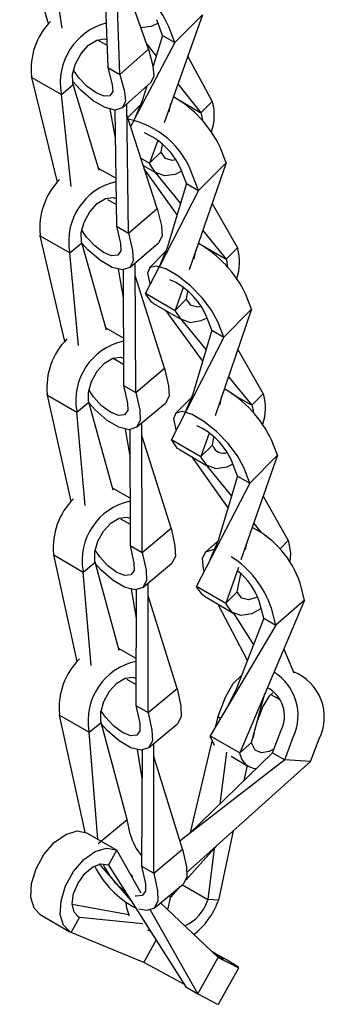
# Model space of a CAD drawing. Header units: inches. Extents: x 0.2 to 47.8, y 0.2 to 35.8.
# Tile 13 of 17: x 38.005 to 38.537, y 16.462 to 18.18. Entities that reach past the tile are written whole.
import ezdxf

# ---------------------------------------------------------------- set-up
doc = ezdxf.new("R2010")
doc.units = ezdxf.units.IN
doc.header["$MEASUREMENT"] = 0
doc.linetypes.add('SLD-Solid', pattern=[0])

msp = doc.modelspace()

# ---------------------------------------------------------------- linework, layer by layer
at = {"color": 7, "linetype": 'SLD-Solid', "lineweight": 25}
for p, q in [((38.0555519, 18.1726965), (38.0053584, 18.350537)), ((38.079416, 18.165135), (38.0569772, 18.3207381)), ((38.1518323, 18.3083958), (38.1591517, 18.0966989)), ((38.1803649, 18.0844528), (38.1727638, 18.3103631)), ((38.2301782, 18.1288365), (38.1734252, 18.2907065)), ((38.2549338, 18.152663), (38.2446731, 18.1800998)), ((38.3247888, 18.1884473), (38.2575801, 18.0001458)), ((38.3247888, 18.1884473), (38.276147, 18.1404169)), ((38.276147, 18.1404169), (38.2658863, 18.1678536)), ((38.1414418, 18.1451234), (38.157804, 18.1356777)), ((38.2549338, 18.152663), (38.2382455, 18.0992022)), ((38.2549338, 18.152663), (38.276147, 18.1404169)), ((38.1803649, 18.0844528), (38.2301782, 18.1288365)), ((38.276147, 18.1404169), (38.2053855, 18.0060698)), ((38.2272234, 18.1372643), (38.2436503, 18.1165165)), ((38.2301782, 18.1288365), (38.2382155, 18.0993127)), ((38.2987922, 18.1156113), (38.3417974, 18.0375393)), ((38.1591517, 18.0966989), (38.1803649, 18.0844528)), ((38.1591517, 18.0966989), (38.167189, 18.0671752)), ((38.0265651, 18.0792585), (38.026204, 18.0807852)), ((38.0265651, 18.0792585), (38.0781839, 18.0494596)), ((38.0712407, 17.8966732), (38.0265651, 18.0792585)), ((38.1803649, 18.0844528), (38.1884022, 18.0549291)), ((38.0781839, 18.0494596), (38.0988097, 18.0670912)), ((38.0988097, 18.0670912), (38.0984486, 18.0686179)), ((38.1443823, 17.9167729), (38.0988097, 18.0670912)), ((38.1848708, 18.0263811), (38.2346841, 18.0707648)), ((38.2273204, 18.0642037), (38.2193762, 18.0387544)), ((38.2818808, 18.0682299), (38.3218076, 18.0178008)), ((38.0781839, 18.0494596), (38.0778227, 18.0509863)), ((38.0953691, 17.8892663), (38.0781839, 18.0494596)), ((38.1955076, 17.8076554), (38.192574, 18.0332447)), ((38.2175172, 18.0327992), (38.1939172, 18.0091194)), ((38.2193762, 18.0387544), (38.2051122, 18.005551)), ((38.2666583, 18.0194715), (38.2695575, 18.0337033)), ((38.2803195, 18.0417514), (38.3218076, 18.0178008)), ((38.3417974, 18.0375393), (38.3218076, 18.0178008)), ((38.3417974, 18.0375393), (38.3423147, 18.0361562)), ((38.1629562, 18.0241856), (38.1723991, 17.9732481)), ((38.1717915, 18.022409), (38.1742944, 17.8199015)), ((38.2456971, 17.8505589), (38.192845, 18.0124026)), ((38.3218076, 18.0178008), (38.3223249, 18.0164177)), ((38.3223249, 18.0164177), (38.3244464, 18.0040265)), ((38.2044771, 18.0043452), (38.1989211, 17.9937966)), ((38.2465093, 17.9691281), (38.2323557, 17.9294733)), ((38.2523455, 17.9492118), (38.2549623, 17.9620576)), ((38.3662662, 17.9305319), (38.3556536, 17.9576184)), ((38.2523455, 17.9492118), (38.2323557, 17.9294733)), ((38.2528627, 17.9478287), (38.2523455, 17.9492118)), ((38.2170391, 17.9383154), (38.2323557, 17.9294733)), ((38.2211789, 17.9256386), (38.2465355, 17.9110005)), ((38.2328729, 17.9280902), (38.2323557, 17.9294733)), ((38.3662662, 17.9305319), (38.301327, 17.7435699)), ((38.3662662, 17.9305319), (38.3178389, 17.8819411)), ((38.1732635, 17.9033086), (38.1432032, 17.920662)), ((38.2237703, 17.9177031), (38.2801339, 17.8393318)), ((38.2419897, 17.9136248), (38.286209, 17.8595391)), ((38.2966257, 17.8941872), (38.2860131, 17.9212737)), ((38.3178389, 17.8819411), (38.3072263, 17.9090276)), ((38.2966257, 17.8941872), (38.2629228, 17.7820841)), ((38.2966257, 17.8941872), (38.3178389, 17.8819411)), ((38.3178389, 17.8819411), (38.2493602, 17.7494802)), ((38.1586075, 17.8665929), (38.1738259, 17.8578075)), ((38.3416175, 17.8595676), (38.3857116, 17.7821463)), ((38.1955076, 17.8076554), (38.2456971, 17.8505589)), ((38.2456971, 17.8505589), (38.2528614, 17.8202732)), ((38.1742944, 17.8199015), (38.1955076, 17.8076554)), ((38.1742944, 17.8199015), (38.1814587, 17.7896158)), ((38.0413578, 17.8029534), (38.0410124, 17.8044935)), ((38.0413578, 17.8029534), (38.0929766, 17.7731545)), ((38.0840572, 17.6187281), (38.0413578, 17.8029534)), ((38.1955076, 17.8076554), (38.2026719, 17.7773696)), ((38.3250897, 17.8119834), (38.36581, 17.7621775)), ((38.0929766, 17.7731545), (38.1136532, 17.7905656)), ((38.1136532, 17.7905656), (38.1133078, 17.7921057)), ((38.1572133, 17.6383416), (38.1136532, 17.7905656)), ((38.1978358, 17.747683), (38.2480254, 17.7905866)), ((38.3174809, 17.7900773), (38.36581, 17.7621775)), ((38.0929766, 17.7731545), (38.0926312, 17.7746946)), ((38.1082819, 17.6113651), (38.0929766, 17.7731545)), ((38.2612357, 17.7764726), (38.2318791, 17.7468478)), ((38.2629228, 17.7820841), (38.2495867, 17.7502499)), ((38.3102313, 17.7629166), (38.3129822, 17.7771255)), ((38.3857116, 17.7821463), (38.36581, 17.7621775)), ((38.3857116, 17.7821463), (38.3862466, 17.7807808)), ((38.2081272, 17.5294263), (38.2068287, 17.7553704)), ((38.36581, 17.7621775), (38.366345, 17.760812)), ((38.366345, 17.760812), (38.3686217, 17.7478406)), ((38.1774212, 17.7444725), (38.1862154, 17.6947429)), ((38.1859926, 17.743567), (38.186914, 17.5416724)), ((38.2584403, 17.5717933), (38.2069538, 17.7336094)), ((38.2489649, 17.7487156), (38.2251338, 17.7026183)), ((38.2321497, 17.7219054), (38.2334357, 17.7186768)), ((38.2251338, 17.7026183), (38.2767526, 17.6728194)), ((38.2256688, 17.7012528), (38.2251338, 17.7026183)), ((38.2906776, 17.7129099), (38.2767526, 17.6728194)), ((38.2966542, 17.6927882), (38.2991756, 17.7058116)), ((38.4105342, 17.6748669), (38.3997956, 17.7018266)), ((38.2390901, 17.6847936), (38.2907089, 17.6549947)), ((38.2966542, 17.6927882), (38.2767526, 17.6728194)), ((38.2971892, 17.6914227), (38.2966542, 17.6927882)), ((38.2608924, 17.6722074), (38.3249639, 17.5843246)), ((38.2772876, 17.6714539), (38.2767526, 17.6728194)), ((38.3409724, 17.6383228), (38.3302339, 17.6652826)), ((38.4105342, 17.6748669), (38.3465593, 17.4888326)), ((38.4105342, 17.6748669), (38.3621856, 17.6260767)), ((38.2871792, 17.6570323), (38.3308611, 17.6042165)), ((38.3621856, 17.6260767), (38.3514471, 17.6530365)), ((38.1865362, 17.6244559), (38.1561706, 17.6419856)), ((38.3409724, 17.6383228), (38.3079331, 17.5268781)), ((38.3409724, 17.6383228), (38.3621856, 17.6260767)), ((38.3621856, 17.6260767), (38.2704506, 17.4474166)), ((38.3863635, 17.6045804), (38.4308512, 17.5273932)), ((38.1684741, 17.5895208), (38.1867438, 17.578974)), ((38.2081272, 17.5294263), (38.2584403, 17.5717933)), ((38.2584403, 17.5717933), (38.265292, 17.5412424)), ((38.3699751, 17.5569239), (38.410982, 17.5073424)), ((38.186914, 17.5416724), (38.2081272, 17.5294263)), ((38.186914, 17.5416724), (38.1937657, 17.5111215)), ((38.2081272, 17.5294263), (38.2149789, 17.4988753)), ((38.3079331, 17.5268781), (38.2939373, 17.4931584)), ((38.3743895, 17.5284668), (38.410982, 17.5073424)), ((38.4308512, 17.5273932), (38.410982, 17.5073424)), ((38.4308512, 17.5273932), (38.4313926, 17.5260341)), ((38.0537259, 17.5248857), (38.0533887, 17.5264326)), ((38.0537259, 17.5248857), (38.1053447, 17.4950868)), ((38.0954013, 17.3398183), (38.0537259, 17.5248857)), ((38.1053447, 17.4950868), (38.1260468, 17.512383)), ((38.1260468, 17.512383), (38.1257095, 17.5139299)), ((38.168571, 17.3591547), (38.1260468, 17.512383)), ((38.2096655, 17.4687837), (38.2599786, 17.5111507)), ((38.3064386, 17.5218373), (38.2773378, 17.4927317)), ((38.3553063, 17.5080425), (38.3579482, 17.5219505)), ((38.1053447, 17.4950868), (38.1050075, 17.4966337)), ((38.1196757, 17.332476), (38.1053447, 17.4950868)), ((38.410982, 17.5073424), (38.4115233, 17.5059834)), ((38.4115233, 17.5059834), (38.4138384, 17.4938132)), ((38.219368, 17.2503716), (38.2189134, 17.4765711)), ((38.1894612, 17.4654649), (38.1980704, 17.4155424)), ((38.1980433, 17.4646428), (38.1981548, 17.2626177)), ((38.2773427, 17.4675223), (38.2788201, 17.4637166)), ((38.3361947, 17.4586931), (38.3220694, 17.4176177)), ((38.2697429, 17.292459), (38.2189582, 17.4542571)), ((38.2704506, 17.4474166), (38.3220694, 17.4176177)), ((38.270992, 17.4460575), (38.2704506, 17.4474166)), ((38.3419387, 17.4376685), (38.3445917, 17.4516351)), ((38.4556532, 17.4199752), (38.4451111, 17.4471323)), ((38.2843246, 17.4298226), (38.3359434, 17.4000237)), ((38.3419387, 17.4376685), (38.3220694, 17.4176177)), ((38.34248, 17.4363094), (38.3419387, 17.4376685)), ((38.3055825, 17.4175507), (38.3692047, 17.3284089)), ((38.3226108, 17.4162586), (38.3220694, 17.4176177)), ((38.385969, 17.3837424), (38.375427, 17.4108995)), ((38.4556532, 17.4199752), (38.3919039, 17.2374517)), ((38.4556532, 17.4199752), (38.4071822, 17.3714963)), ((38.3318387, 17.4023933), (38.3753802, 17.3487922)), ((38.4071822, 17.3714963), (38.3966402, 17.3986534)), ((38.385969, 17.3837424), (38.3518944, 17.2712735)), ((38.385969, 17.3837424), (38.4071822, 17.3714963)), ((38.1981093, 17.3450439), (38.167599, 17.3626572)), ((38.4071822, 17.3714963), (38.3139343, 17.1918048)), ((38.4307358, 17.3486331), (38.4746104, 17.271081)), ((38.1816409, 17.3090737), (38.1981344, 17.2995522)), ((38.219368, 17.2503716), (38.2697429, 17.292459)), ((38.2697429, 17.292459), (38.2764325, 17.2617721)), ((38.4141304, 17.3010894), (38.4270998, 17.2851236)), ((38.3514898, 17.2699378), (38.3297777, 17.2508846)), ((38.3518944, 17.2712735), (38.3377857, 17.2377671)), ((38.4746104, 17.271081), (38.4598374, 17.2563056)), ((38.4746104, 17.271081), (38.4751418, 17.269712)), ((38.1981548, 17.2626177), (38.219368, 17.2503716)), ((38.1981548, 17.2626177), (38.2048443, 17.2319307)), ((38.3997917, 17.2551191), (38.4019785, 17.266297)), ((38.0648091, 17.2459196), (38.0644769, 17.2474707)), ((38.0648091, 17.2459196), (38.1164279, 17.2161207)), ((38.1058536, 17.0603349), (38.0648091, 17.2459196)), ((38.1371453, 17.2333459), (38.1368131, 17.234897)), ((38.219368, 17.2503716), (38.2260575, 17.2196846)), ((38.1164279, 17.2161207), (38.1160957, 17.2176718)), ((38.1164279, 17.2161207), (38.1371453, 17.2333459)), ((38.1790333, 17.0794927), (38.1371453, 17.2333459)), ((38.2204943, 17.1893835), (38.2708693, 17.231471)), ((38.3257689, 17.2219145), (38.3270302, 17.2170409)), ((38.3873306, 17.2243578), (38.3655531, 17.1620059)), ((38.1301583, 17.0530048), (38.1164279, 17.2161207)), ((38.3854727, 17.1819287), (38.3915839, 17.2131655)), ((38.2003211, 17.1860335), (38.2088349, 17.1358807)), ((38.2089293, 17.1852308), (38.2085428, 16.9830468)), ((38.229756, 16.9708006), (38.2298207, 17.1971755)), ((38.3139343, 17.1918048), (38.3655531, 17.1620059)), ((38.3144658, 17.1904358), (38.3139343, 17.1918048)), ((38.5027387, 17.1670763), (38.495024, 17.1968853)), ((38.2801683, 17.0127153), (38.2298142, 17.174501)), ((38.3279361, 17.1738506), (38.3795549, 17.1440517)), ((38.3854727, 17.1819287), (38.3655531, 17.1620059)), ((38.3860041, 17.1805597), (38.3854727, 17.1819287)), ((38.5027387, 17.1670763), (38.3896864, 16.9004008)), ((38.5027387, 17.1670763), (38.452781, 17.1232366)), ((38.3514726, 17.1602633), (38.4029912, 17.0621446)), ((38.3660846, 17.1606369), (38.3655531, 17.1620059)), ((38.4315678, 17.1354827), (38.4238531, 17.1652917)), ((38.452781, 17.1232366), (38.4450663, 17.1530456)), ((38.378669, 17.1445632), (38.4135206, 17.089167)), ((38.4315678, 17.1354827), (38.3826449, 17.0099286)), ((38.4315678, 17.1354827), (38.452781, 17.1232366)), ((38.452781, 17.1232366), (38.3380676, 16.9301997)), ((38.2086999, 17.0652417), (38.1781045, 17.0829041)), ((38.4665421, 17.0816934), (38.4842669, 17.0404787)), ((38.1918781, 17.0293969), (38.2086129, 17.019736)), ((38.229756, 16.9708006), (38.2801683, 17.0127153)), ((38.2801683, 17.0127153), (38.2867578, 16.981945)), ((38.3640429, 16.997022), (38.3513894, 16.9638172)), ((38.3826449, 17.0099286), (38.3672824, 16.9793617)), ((38.410217, 16.9184172), (38.4336121, 17.0040157)), ((38.4441287, 17.0026294), (38.4596649, 16.9936606)), ((38.2085428, 16.9830468), (38.229756, 16.9708006)), ((38.2085428, 16.9830468), (38.2151324, 16.9522765)), ((38.4302138, 16.9814406), (38.4204122, 16.9557198)), ((38.0750913, 16.966407), (38.0747625, 16.9679611)), ((38.0750913, 16.966407), (38.12671, 16.9366081)), ((38.1196495, 16.7624175), (38.0750913, 16.966407)), ((38.229756, 16.9708006), (38.2363456, 16.9400304)), ((38.3513894, 16.9638172), (38.3469303, 16.9451136)), ((38.3513894, 16.9638172), (38.356345, 16.9609564)), ((38.12671, 16.9366081), (38.1474377, 16.9537849)), ((38.1474377, 16.9537849), (38.147109, 16.9553389)), ((38.1929609, 16.7843647), (38.1474377, 16.9537849)), ((38.2306276, 16.9096003), (38.2810399, 16.9515149)), ((38.12671, 16.9366081), (38.1263813, 16.9381622)), ((38.1419199, 16.7499754), (38.12671, 16.9366081)), ((38.3380676, 16.9301997), (38.3896864, 16.9004008)), ((38.3384565, 16.928697), (38.3380676, 16.9301997)), ((38.3458534, 16.9135033), (38.3384565, 16.928697)), ((38.4146904, 16.9347848), (38.4128629, 16.9262189)), ((38.4470634, 16.9008696), (38.4621272, 16.9403992)), ((38.4682766, 16.8886235), (38.4833404, 16.9281531)), ((38.2395644, 16.6908775), (38.2399826, 16.9173783)), ((38.3411822, 16.9210034), (38.303157, 16.7615072)), ((38.410217, 16.9184172), (38.3896864, 16.9004008)), ((38.4106059, 16.9169145), (38.410217, 16.9184172)), ((38.5132343, 16.8852882), (38.5282981, 16.9248178)), ((38.2104464, 16.9062299), (38.218899, 16.8558954)), ((38.2190766, 16.9054401), (38.2183511, 16.7031236)), ((38.2900017, 16.7326741), (38.2399402, 16.8944509)), ((38.4470634, 16.9008696), (38.3005904, 16.7590216)), ((38.3663316, 16.9016814), (38.3550261, 16.8117384)), ((38.3748488, 16.894626), (38.4052183, 16.8770941)), ((38.3900753, 16.8988981), (38.3896864, 16.9004008)), ((38.4470634, 16.9008696), (38.4682766, 16.8886235)), ((38.4682766, 16.8886235), (38.2855439, 16.7470801)), ((38.5132343, 16.8852882), (38.2978003, 16.6924004)), ((38.402693, 16.8785519), (38.3971395, 16.8525221)), ((38.5132343, 16.8852882), (38.4682766, 16.8886235)), ((38.1425235, 16.742568), (38.1929609, 16.7843647)), ((38.198439, 16.7584701), (38.1929609, 16.7843647)), ((38.122336, 16.7612109), (38.1234587, 16.7606327)), ((38.1234587, 16.7606327), (38.1750775, 16.7308339)), ((38.3005904, 16.7590216), (38.2914334, 16.751642)), ((38.3783673, 16.7645356), (38.3525029, 16.6433073)), ((38.2958224, 16.6784672), (38.3508021, 16.7398553)), ((38.1605005, 16.7046222), (38.1750775, 16.7308339)), ((38.1739548, 16.731412), (38.1750775, 16.7308339)), ((38.2174923, 16.6555694), (38.1750775, 16.7308339)), ((38.2395644, 16.6908775), (38.2900017, 16.7326741)), ((38.2900017, 16.7326741), (38.2965232, 16.7018473)), ((38.345205, 16.7336058), (38.3340271, 16.644678)), ((38.1464427, 16.7041986), (38.1437933, 16.7063304)), ((38.1464427, 16.7041986), (38.1997145, 16.6427994)), ((38.1593777, 16.7052004), (38.1605005, 16.7046222)), ((38.1605005, 16.7046222), (38.2953026, 16.4920998)), ((38.2183511, 16.7031236), (38.2395644, 16.6908775)), ((38.2183511, 16.7031236), (38.2248726, 16.6722968)), ((38.2030709, 16.6850374), (38.1983707, 16.6895005)), ((38.2395644, 16.6908775), (38.2460858, 16.6600506)), ((38.2402621, 16.6295327), (38.2906994, 16.6713294)), ((38.2895338, 16.6703634), (38.3340271, 16.644678)), ((38.269826, 16.6494408), (38.2857743, 16.667248)), ((38.1959774, 16.6180601), (38.097245, 16.6361788)), ((38.3519867, 16.5436352), (38.251616, 16.6389416)), ((38.269826, 16.6494408), (38.264741, 16.6498181)), ((38.2690666, 16.6474481), (38.269826, 16.6494408)), ((38.3340271, 16.644678), (38.3332677, 16.6426852)), ((38.3525029, 16.6433073), (38.3340271, 16.644678)), ((38.3525029, 16.6433073), (38.3517435, 16.6413146)), ((38.0413739, 16.6183355), (38.0929927, 16.5885366)), ((38.3165158, 16.4798536), (38.2340128, 16.626254)), ((38.0952699, 16.5873285), (38.109847, 16.6135401)), ((38.1065825, 16.6154246), (38.109847, 16.6135401)), ((38.109847, 16.6135401), (38.1087242, 16.6141182)), ((38.2207548, 16.6021824), (38.109847, 16.6135401)), ((38.0952699, 16.5873285), (38.0941472, 16.5879066)), ((38.2219952, 16.5346413), (38.0952699, 16.5873285)), ((38.2288809, 16.5919715), (38.23373, 16.5891722)), ((38.2219952, 16.5346413), (38.2436361, 16.5735547)), ((38.240704, 16.525007), (38.2219952, 16.5346413)), ((38.3165158, 16.4798536), (38.3519867, 16.5436352)), ((38.3489444, 16.546524), (38.3530459, 16.5444119)), ((38.3519867, 16.5436352), (38.3742591, 16.5321658)), ((38.352862, 16.4618194), (38.3883328, 16.525601)), ((38.2953026, 16.4920998), (38.3165158, 16.4798536)), ((38.3165158, 16.4798536), (38.3387883, 16.4683842))]:
    msp.add_line(p, q, dxfattribs=at)
at = {"color": 7, "linetype": 'SLD-Solid', "lineweight": 25, "flags": 128}
for points in [[(38.2469903, 18.1739036), (38.2347691, 18.1681974), (38.2172266, 18.1657768)], [(38.0984486, 18.0686179), (38.0978804, 18.0848833), (38.1028544, 18.1033362), (38.1126134, 18.1211672), (38.1256716, 18.1356618), (38.1400412, 18.1446133), (38.1535343, 18.1466589), (38.1574566, 18.1457258)], [(38.2382155, 18.0993127), (38.2399667, 18.0817426), (38.2346841, 18.0707648)], [(38.167189, 18.0671752), (38.1681194, 18.0546994), (38.1630566, 18.0475008), (38.1527716, 18.0466755), (38.13883, 18.0523491), (38.1233543, 18.0636577), (38.1087006, 18.0788799), (38.0992176, 18.0921087)], [(38.1884022, 18.0549291), (38.1901534, 18.0373589), (38.1844989, 18.0260613), (38.1721206, 18.0223989), (38.1545117, 18.0268134), (38.1337959, 18.0387724), (38.1124719, 18.0568334), (38.0976947, 18.0730187)], [(38.2782625, 17.9355623), (38.2717578, 17.9345494), (38.2602271, 17.9378164), (38.2528627, 17.9478287)], [(38.2882866, 17.915471), (38.2770649, 17.9100995), (38.258168, 17.907326), (38.2428203, 17.9135741), (38.2328729, 17.9280902)], [(38.1133078, 17.7921057), (38.1128902, 17.8084639), (38.1180052, 17.8269372), (38.1278744, 17.844713), (38.140995, 17.8590853), (38.1553697, 17.867866), (38.16881, 17.8697182), (38.1736961, 17.8683123)], [(38.2528614, 17.8202732), (38.2540317, 17.802196), (38.2480254, 17.7905866)], [(38.1814587, 17.7896158), (38.1819703, 17.7767744), (38.1765525, 17.7692659), (38.1660302, 17.7682335), (38.1520052, 17.7738344), (38.1366129, 17.7852158), (38.1221964, 17.800645), (38.1136618, 17.8129678)], [(38.2026719, 17.7773696), (38.2038422, 17.7592925), (38.1976768, 17.747549), (38.1849194, 17.7435556), (38.1671087, 17.747794), (38.1463929, 17.7597529), (38.1252707, 17.77799), (38.1135711, 17.7909316)], [(38.3514471, 17.6530365), (38.3407038, 17.6730537), (38.3240618, 17.6948098), (38.3035284, 17.7156808), (38.2815801, 17.7331492), (38.2608643, 17.7451082), (38.2438796, 17.7501153), (38.2326747, 17.7475665), (38.2286009, 17.7377693), (38.2321497, 17.7219054)], [(38.2390901, 17.6847936), (38.2358296, 17.6870016), (38.2256688, 17.7012528)], [(38.3224007, 17.6795468), (38.3163386, 17.6785585), (38.3047038, 17.6816021), (38.2971892, 17.6914227)], [(38.3325337, 17.6595088), (38.3219362, 17.6543531), (38.3029547, 17.6512637), (38.2874484, 17.6572027), (38.2772876, 17.6714539)], [(38.1257095, 17.5139299), (38.1253698, 17.5303355), (38.1305577, 17.5488186), (38.1404834, 17.5665651), (38.1536358, 17.5808735), (38.1680125, 17.5895653), (38.1814249, 17.5913173), (38.1866949, 17.5896778)], [(38.1937657, 17.5111215), (38.1941272, 17.4981528), (38.1885823, 17.4905365), (38.177975, 17.489432), (38.1639203, 17.4950075), (38.1485577, 17.5064142), (38.1342263, 17.5219155), (38.1259822, 17.5339714)], [(38.265292, 17.5412424), (38.2662543, 17.5229887), (38.2599786, 17.5111507)], [(38.2149789, 17.4988753), (38.2159411, 17.4806216), (38.2095928, 17.4687229), (38.1966996, 17.4646143), (38.1788166, 17.4687914), (38.1581008, 17.4807504), (38.1370509, 17.4990488), (38.1265009, 17.5107467)], [(38.3966402, 17.3986534), (38.3860276, 17.4188019), (38.3695005, 17.4406736), (38.3490524, 17.4616303), (38.3271496, 17.4791443), (38.3064338, 17.4911033), (38.2894037, 17.4960647), (38.2781134, 17.4934302), (38.2739247, 17.4835176), (38.2773427, 17.4675223)], [(38.2843246, 17.4298226), (38.281229, 17.431902), (38.270992, 17.4460575)], [(38.3778725, 17.4045997), (38.3674217, 17.3994778), (38.3484105, 17.3962752), (38.3328478, 17.4021031), (38.3226108, 17.4162586)], [(38.1368131, 17.234897), (38.1365214, 17.2513316), (38.1417541, 17.2698204), (38.1517144, 17.2875486), (38.1648862, 17.3018174), (38.179264, 17.3104543), (38.192659, 17.3121446), (38.1981284, 17.3103692)], [(38.4751418, 17.269712), (38.478683, 17.2488294), (38.4773771, 17.2338022)], [(38.2048443, 17.2319307), (38.2051281, 17.2188968), (38.1995172, 17.2112252), (38.1888658, 17.2100837), (38.1747956, 17.2156463), (38.1594486, 17.227066), (38.1451612, 17.2426042), (38.1370576, 17.2545343)], [(38.2764325, 17.2617721), (38.2772868, 17.2434279), (38.2708693, 17.231471)], [(38.3460182, 17.2546747), (38.3425941, 17.2549254), (38.3300757, 17.251139), (38.3242324, 17.2396745), (38.3257689, 17.2219145)], [(38.2260575, 17.2196846), (38.2269119, 17.2013404), (38.2204686, 17.1893621), (38.207505, 17.1851944), (38.1895846, 17.1893401), (38.1688688, 17.2012991), (38.1478563, 17.2196289), (38.1378568, 17.2307325)], [(38.3279361, 17.1738506), (38.3245839, 17.1761313), (38.3144658, 17.1904358)], [(38.4212392, 17.1729812), (38.419078, 17.1717644), (38.4051027, 17.167612), (38.3934887, 17.1707005), (38.3860041, 17.1805597)], [(38.4272015, 17.1523538), (38.4106421, 17.1433572), (38.3916773, 17.1403312), (38.3762027, 17.1463324), (38.3660846, 17.1606369)], [(38.147109, 16.9553389), (38.14685, 16.971793), (38.1521131, 16.9902856), (38.1620971, 17.0080013), (38.1752819, 17.0222429), (38.1896604, 17.0308425), (38.2030434, 17.0324907), (38.2086337, 17.0306268)], [(38.3926709, 17.0356591), (38.3776645, 17.0212506), (38.3640429, 16.997022)], [(38.4476257, 17.0055747), (38.4403668, 16.998717), (38.4302138, 16.9814406)], [(38.2867578, 16.981945), (38.2875457, 16.9635453), (38.2810439, 16.9515183), (38.2810399, 16.9515149)], [(38.2151324, 16.9522765), (38.2153682, 16.9392026), (38.2097166, 16.9314971), (38.1990381, 16.930333), (38.1849583, 16.9358876), (38.1696208, 16.9473152), (38.1553606, 16.9628761), (38.1473408, 16.9747319)], [(38.2363456, 16.9400304), (38.2371334, 16.9216307), (38.2306317, 16.9096036), (38.2176246, 16.9053998), (38.1996811, 16.9095262), (38.1789653, 16.9214852), (38.1579759, 16.9398343), (38.1482948, 16.9505952)], [(38.4497144, 16.9078263), (38.4411947, 16.9031289), (38.4276118, 16.9007422), (38.4168704, 16.905583), (38.4106059, 16.9169145)], [(38.0413739, 16.6183355), (38.0305058, 16.6294631), (38.0247464, 16.6484571), (38.0259447, 16.6723963), (38.0339562, 16.6983935), (38.0478147, 16.7233129), (38.0658485, 16.744149), (38.0858825, 16.7583886), (38.1055004, 16.7643141), (38.122336, 16.7612109)], [(38.0941472, 16.5879066), (38.0821246, 16.5996643), (38.0763652, 16.6186582), (38.0775635, 16.6425974), (38.085575, 16.6685946), (38.0994335, 16.693514), (38.1174673, 16.7143501), (38.1375013, 16.7285897), (38.1571192, 16.7345152), (38.1739548, 16.731412)], [(38.1087242, 16.6141182), (38.1004052, 16.6228616), (38.0972085, 16.6372071), (38.0996208, 16.6549707), (38.1072747, 16.6734481), (38.119005, 16.6898263), (38.133026, 16.7016119), (38.147203, 16.7070106), (38.1593777, 16.7052004)], [(38.2965232, 16.7018473), (38.2972657, 16.68341), (38.2907241, 16.6713498), (38.2906994, 16.6713294)], [(38.2248726, 16.6722968), (38.2250757, 16.6591957), (38.2193964, 16.6514672), (38.2086994, 16.6502877), (38.2072325, 16.6505865)], [(38.2460858, 16.6600506), (38.2468283, 16.6416134), (38.2402867, 16.6295532), (38.22725, 16.6253248), (38.2136251, 16.6278056)], [(38.197074, 16.615853), (38.1924639, 16.6296108), (38.1915052, 16.6393256)], [(38.2643998, 16.6268028), (38.2645798, 16.6290805), (38.2690666, 16.6474481)], [(38.3742591, 16.5321658), (38.3854831, 16.52661), (38.3881589, 16.5258777), (38.3819636, 16.530057), (38.3676446, 16.5386441), (38.3469288, 16.5506031), (38.3412437, 16.5538361)], [(38.3530459, 16.5444119), (38.3608059, 16.5405981), (38.3615331, 16.5407429), (38.3551168, 16.5448243), (38.3435843, 16.5516136)], [(38.3387883, 16.4683842), (38.3500123, 16.4628284), (38.352862, 16.4618194)]]:
    msp.add_lwpolyline(points, dxfattribs=at)
at = {"color": 7, "linetype": 'SLD-Solid', "lineweight": 25}
for centre, radius, start, end in [((38.0858919, 18.0846565), 0.1982921, 24.8073555, 59.823342), ((38.1422601, 18.0946135), 0.116877, 135.304134, 186.7948302), ((38.1836065, 18.0700264), 0.1074836, 104.6194033, 190.2034209), ((38.1729184, 17.8697552), 0.2027612, 25.6792861, 60.1579479), ((38.2592735, 18.0134787), 0.086082, 340.3428412, 15.2743498), ((38.1663985, 17.859782), 0.1491898, 19.2740173, 79.0019754), ((38.1754429, 17.8707849), 0.121552, 24.5424977, 66.8794285), ((38.1606993, 17.816466), 0.1202842, 135.3700933, 185.7124079), ((38.1973659, 17.7935993), 0.1064272, 103.048061, 190.2317654), ((38.2160576, 17.6122412), 0.2044143, 25.9925591, 60.2868819), ((38.3043997, 17.7573323), 0.0851396, 340.1731286, 15.9865982), ((38.2184842, 17.613286), 0.1232543, 24.9523141, 66.3991627), ((38.173423, 17.5379633), 0.1205869, 135.105245, 185.4870726), ((38.209296, 17.5154326), 0.1059693, 102.3885124, 190.2183189), ((38.2632358, 17.360475), 0.2014649, 25.4761737, 60.4244279), ((38.3502372, 17.5023354), 0.0845448, 340.4407653, 16.2786518), ((38.2635669, 17.3596513), 0.1230409, 24.614693, 65.3946948), ((38.3611266, 17.4434017), 0.0199498, 200.8243653, 290.3324974), ((38.1847178, 17.2587293), 0.1207668, 134.9569366, 185.3492005), ((38.2201372, 17.2363952), 0.1057129, 102.0255408, 190.201801), ((38.3361848, 17.1445524), 0.1672383, 18.2355432, 63.1983514), ((38.2817649, 17.0976025), 0.1724566, 18.7530586, 57.2766526), ((38.3176145, 17.1286819), 0.1123695, 19.0139611, 52.2451742), ((38.1951409, 16.9790343), 0.1208866, 134.8624582, 185.2556675), ((38.2302655, 16.9568301), 0.1055482, 101.7950948, 190.187305), ((38.4025869, 16.9656729), 0.0890441, 335.0793925, 58.2417347), ((38.4529103, 16.9631701), 0.0845826, 333.0360397, 68.7100917), ((38.4120728, 16.9650017), 0.0557739, 333.8251371, 62.2918979), ((38.4202536, 16.9038209), 0.0305771, 189.2646535, 266.8698487), ((38.292809, 16.7846498), 0.0979341, 195.5047952, 220.5681851), ((38.2842441, 16.776427), 0.165114, 206.2599458, 242.4120876), ((38.2538775, 16.7502409), 0.1116018, 202.6631714, 234.6433065), ((38.2660151, 16.663963), 0.0705383, 293.0424471, 342.4434111), ((38.2288028, 16.6868114), 0.1310892, 308.1466387, 339.6919522), ((37.3756417, 14.878051), 1.8603217, 60.4798862, 62.2893363)]:
    msp.add_arc(centre, radius, start, end, dxfattribs=at)

doc.saveas('drawing.dxf')
